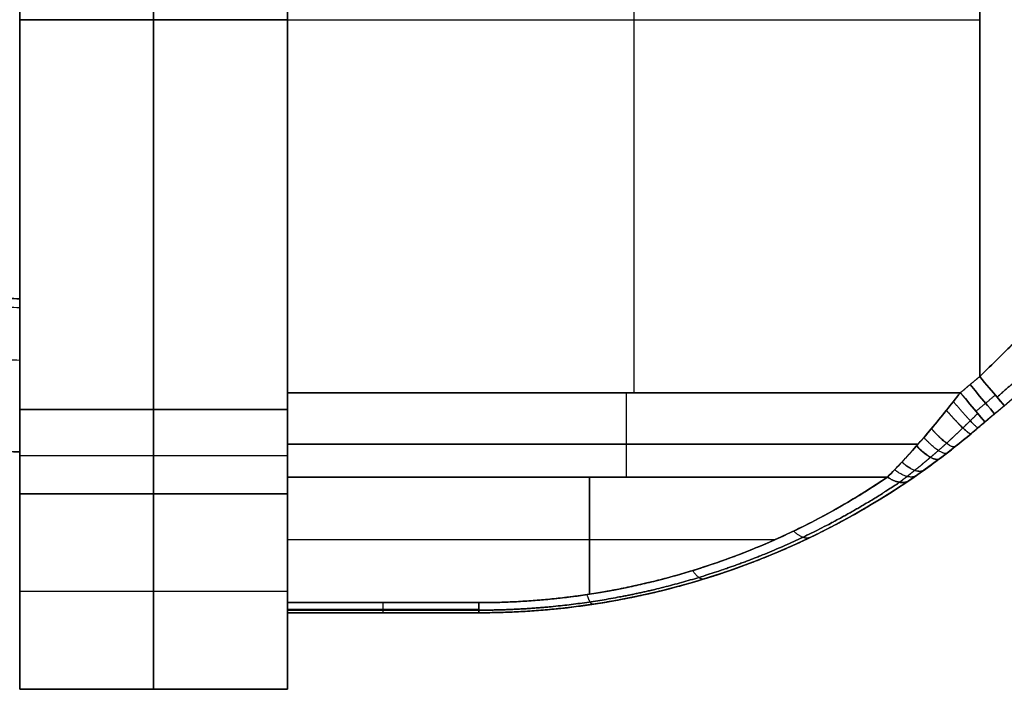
# Model space of a CAD drawing. Header units: millimetres. Extents: x -1645 to 131, y -134 to 129.
# Tile 3 of 256: x -1626 to -1601, y -20 to -3. Entities that reach past the tile are written whole.
import ezdxf

# ---------------------------------------------------------------- set-up
doc = ezdxf.new("R2010")
doc.units = ezdxf.units.MM
doc.layers.add('IGES level 30', color=7, linetype='Continuous', true_color=0xcbd2ee)

msp = doc.modelspace()

# ---------------------------------------------------------------- linework, layer by layer
at = {"layer": 'IGES level 30', "extrusion": (-0.766044, -0.642788, -1.11506e-15)}
msp.add_arc((-1020.205, 8.35, 1234.405), 1, 270, 0, dxfattribs=at)
at = {"layer": 'IGES level 30', "extrusion": (-0.766044, -0.642788, 0)}
for centre, start, end in [((-1020.205, 17.35, 1234.405), 0, 90), ((-1020.205, 8.35, 1234.734), 270, 360), ((-1020.205, 17.35, 1234.734), 0, 90)]:
    msp.add_arc(centre, 1, start, end, dxfattribs=at)
at = {"layer": 'IGES level 30', "extrusion": (-1, 0, 0)}
for centre, radius, start, end in [((12.361, 15.35, 1619.467), 3, 42.7094, 90), ((12.361, 10.35, 1619.467), 3, 270, 317.2906), ((12.361, 10.35, 1610.625), 3, 270, 317.2906), ((12.799, 9.35, 1619.467), 3, 270, 317.2906), ((12.799, 16.35, 1619.467), 3, 42.7094, 90), ((17.112, 13.152, 1619.467), 1, 0, 42.7094), ((17.112, 12.549, 1619.467), 1, 317.2906, 0), ((17.112, 13.152, 1616.967), 1, 0, 42.7094), ((17.112, 12.549, 1614.467), 1, 317.2906, 0), ((17.112, 13.152, 1614.467), 1, 0, 42.7094)]:
    msp.add_arc(centre, radius, start, end, dxfattribs=at)
at = {"layer": 'IGES level 30', "extrusion": (1, 0, 0)}
for centre, radius, start, end in [((-12.361, 10.35, -1619.467), 3, 222.7094, 270), ((-12.361, 15.35, -1619.467), 3, 90, 137.2906), ((-12.361, 15.35, -1610.625), 3, 90, 137.2906), ((-12.799, 9.35, -1626.467), 3, 222.7094, 270), ((-12.799, 16.35, -1626.467), 3, 90, 137.2906), ((-12.799, 16.35, -1626.467), 3, 90, 137.2906), ((-12.799, 9.35, -1626.467), 3, 222.7094, 270), ((-12.799, 9.35, -1622.967), 3, 222.7094, 270), ((-12.799, 16.35, -1622.967), 3, 90, 137.2906), ((-12.799, 16.35, -1619.467), 3, 90, 137.2906), ((-12.799, 9.35, -1619.467), 3, 222.7094, 270), ((-17.112, 12.549, -1619.467), 1, 180, 222.7094), ((-17.112, 13.152, -1619.467), 1, 137.2906, 180), ((-17.112, 12.549, -1616.967), 1, 180, 222.7094)]:
    msp.add_arc(centre, radius, start, end, dxfattribs=at)
at = {"layer": 'IGES level 30', "extrusion": (0.766044, 0.642788, -1.11506e-15)}
msp.add_arc((1020.205, 8.35, -1235.063), 1, 180, 270, dxfattribs=at)
at = {"layer": 'IGES level 30', "extrusion": (0.766044, 0.642788, 2.2881e-32)}
msp.add_arc((1020.205, 17.35, -1235.063), 1, 90, 180, dxfattribs=at)
at = {"layer": 'IGES level 30', "extrusion": (0, 0, -1)}
msp.add_arc((1614.467, 1.888, -12.85), 20, 230, 270, dxfattribs=at)
at = {"layer": 'IGES level 30'}
for points, degree in [([(-1626.467, 7.574, 6.35), (-1626.467, -12.799, 6.35)], 1), ([(-1626.467, -12.799, 19.35), (-1626.467, 7.574, 19.35)], 1), ([(-1626.467, 7.574, 19.35), (-1626.467, -12.799, 19.35)], 1), ([(-1626.467, -12.799, 6.35), (-1626.467, 7.574, 6.35)], 1), ([(-1622.967, -12.799, 6.35), (-1622.967, 7.574, 6.35)], 1), ([(-1622.967, 7.574, 19.35), (-1622.967, -12.799, 19.35)], 1), ([(-1619.467, -12.799, 6.35), (-1619.467, 7.574, 6.35)], 1), ([(-1619.467, 7.574, 19.35), (-1619.467, -12.799, 19.35)], 1), ([(-1619.467, 7.574, 19.35), (-1619.467, -12.799, 19.35)], 1), ([(-1619.467, -12.799, 6.35), (-1619.467, 7.574, 6.35)], 1), ([(-1619.467, -12.361, 18.35), (-1619.467, 7.137, 18.35)], 1), ([(-1619.467, -12.361, 7.35), (-1619.467, 7.137, 7.35)], 1), ([(-1619.467, -12.361, 18.35), (-1619.467, 7.137, 18.35)], 1), ([(-1619.467, 7.137, 7.35), (-1619.467, -12.361, 7.35)], 1), ([(-1610.425, 7.137, 18.35), (-1610.425, -12.361, 18.35)], 1), ([(-1610.425, 7.137, 7.35), (-1610.425, -12.361, 7.35)], 1), ([(-1601.384, 6.713, 18.35), (-1601.384, -11.937, 18.35)], 1), ([(-1601.384, 6.713, 7.35), (-1601.384, -11.937, 7.35)], 1), ([(-1601.384, -11.937, 18.35), (-1601.384, 6.713, 18.35)], 1), ([(-1601.384, 6.713, 7.35), (-1601.384, -11.937, 7.35)], 1), ([(-1626.467, -9.906, 12.85), (-1626.467, 4.682, 12.85)], 1), ([(-1619.467, -2.612, 6.35), (-1626.467, -2.612, 6.35)], 1), ([(-1626.467, -2.612, 19.35), (-1619.467, -2.612, 19.35)], 1), ([(-1626.467, -2.612, 6.35), (-1626.467, -2.612, 19.35)], 1), ([(-1619.467, -2.612, 18.35), (-1601.384, -2.612, 18.35)], 1), ([(-1619.467, -2.612, 7.35), (-1601.384, -2.612, 7.35)], 1), ([(-1619.467, -2.612, 6.35), (-1619.467, -2.612, 7.35)], 1), ([(-1619.467, -2.612, 18.35), (-1619.467, -2.612, 19.35)], 1), ([(-1597.015, -9.576, 12.85), (-1601.611, -13.433, 12.85)], 1), ([(-1626.467, -9.906, 12.85), (-1628.939, -9.822, 12.85)], 1), ([(-1628.939, -9.822, 12.85), (-1626.467, -9.906, 12.85)], 1), ([(-1626.466, -10.142, 13.793), (-1628.947, -10.058, 13.793)], 1), ([(-1626.466, -10.142, 11.907), (-1628.947, -10.058, 11.907)], 1), ([(-1626.466, -11.517, 14.812), (-1628.993, -11.431, 14.812)], 1), ([(-1626.466, -11.517, 10.889), (-1628.993, -11.431, 10.889)], 1), ([(-1601.384, -11.937, 18.35), (-1601.889, -12.361, 18.35)], 1), ([(-1601.384, -11.937, 7.35), (-1601.889, -12.361, 7.35)], 1), ([(-1601.889, -12.361, 7.35), (-1601.384, -11.937, 7.35)], 1), ([(-1601.384, -11.937, 18.35), (-1601.889, -12.361, 18.35)], 1), ([(-1601.889, -12.361, 18.35), (-1619.467, -12.361, 18.35)], 1), ([(-1601.889, -12.361, 7.35), (-1619.467, -12.361, 7.35)], 1), ([(-1619.467, -12.361, 7.35), (-1601.889, -12.361, 7.35)], 1), ([(-1601.889, -12.361, 18.35), (-1619.467, -12.361, 18.35)], 1), ([(-1602.254, -12.82, 7.386), (-1602.133, -12.668, 7.362), (-1602.011, -12.514, 7.35), (-1601.889, -12.361, 7.35)], 3), ([(-1601.889, -12.361, 18.35), (-1602.011, -12.514, 18.35), (-1602.133, -12.668, 18.338), (-1602.254, -12.82, 18.315)], 3), ([(-1600.976, -12.423, 7.577), (-1601.481, -12.847, 7.577)], 1), ([(-1600.976, -12.423, 18.123), (-1601.481, -12.847, 18.123)], 1), ([(-1626.467, -12.799, 6.35), (-1619.467, -12.799, 6.35)], 1), ([(-1626.467, -12.799, 6.35), (-1619.467, -12.799, 6.35)], 1), ([(-1619.467, -12.799, 19.35), (-1626.467, -12.799, 19.35)], 1), ([(-1619.467, -12.799, 19.35), (-1626.467, -12.799, 19.35)], 1), ([(-1602.254, -12.82, 7.386), (-1602.778, -13.481, 7.488), (-1603.321, -14.085, 7.795), (-1603.792, -14.565, 8.315)], 3), ([(-1603.792, -14.565, 17.385), (-1603.319, -14.083, 17.908), (-1602.78, -13.483, 18.212), (-1602.254, -12.82, 18.315)], 3), ([(-1600.741, -12.703, 8.35), (-1601.246, -13.127, 8.35)], 1), ([(-1601.246, -13.127, 17.35), (-1600.741, -12.703, 17.35)], 1), ([(-1600.741, -12.703, 8.35), (-1601.246, -13.127, 8.35)], 1), ([(-1601.246, -13.127, 17.35), (-1600.741, -12.703, 17.35)], 1), ([(-1601.246, -13.127, 8.35), (-1601.368, -13.229, 8.35), (-1601.49, -13.332, 8.358), (-1601.611, -13.433, 8.374)], 3), ([(-1601.611, -13.433, 17.327), (-1601.49, -13.332, 17.342), (-1601.368, -13.229, 17.35), (-1601.246, -13.127, 17.35)], 3), ([(-1603.231, -14.658, 8.994), (-1602.716, -14.308, 8.634), (-1602.158, -13.892, 8.441), (-1601.611, -13.433, 8.374)], 3), ([(-1601.611, -13.433, 17.327), (-1602.158, -13.892, 17.259), (-1602.716, -14.308, 17.067), (-1603.231, -14.658, 16.707)], 3), ([(-1601.611, -13.433, 8.374), (-1601.611, -13.433, 17.327)], 1), ([(-1601.611, -13.433, 8.374), (-1601.611, -13.433, 17.327)], 1), ([(-1629.075, -13.819, 12.85), (-1626.467, -13.908, 12.85)], 1), ([(-1626.467, -13.908, 12.85), (-1629.075, -13.819, 12.85)], 1), ([(-1602.993, -13.704, 7.668), (-1619.467, -13.704, 7.668)], 1), ([(-1619.467, -13.704, 18.033), (-1602.993, -13.704, 18.033)], 1), ([(-1626.467, -20.112, 12.85), (-1626.467, -13.908, 12.85)], 1), ([(-1626.467, -14.002, 6.602), (-1619.467, -14.002, 6.602)], 1), ([(-1626.467, -14.002, 19.098), (-1619.467, -14.002, 19.098)], 1), ([(-1619.467, -17.847, 13.83), (-1619.467, -14.565, 17.385)], 1), ([(-1619.467, -14.565, 8.315), (-1619.467, -17.847, 11.871)], 1), ([(-1619.467, -14.565, 17.385), (-1619.467, -17.847, 13.83)], 1), ([(-1603.792, -14.565, 17.385), (-1619.467, -14.565, 17.385)], 1), ([(-1619.467, -14.565, 8.315), (-1603.792, -14.565, 8.315)], 1), ([(-1619.467, -17.847, 11.871), (-1619.467, -14.565, 8.315)], 1), ([(-1603.792, -14.565, 8.315), (-1619.467, -14.565, 8.315)], 1), ([(-1619.467, -14.565, 17.385), (-1603.792, -14.565, 17.385)], 1), ([(-1611.582, -17.627, 14.068), (-1611.582, -14.565, 17.385)], 1), ([(-1611.582, -14.565, 8.315), (-1611.582, -17.627, 11.632)], 1), ([(-1619.467, -15.003, 7.315), (-1626.467, -15.003, 7.315)], 1), ([(-1619.467, -15.003, 7.315), (-1626.467, -15.003, 7.315)], 1), ([(-1626.467, -15.003, 7.315), (-1626.467, -20.112, 12.85)], 1), ([(-1626.467, -20.112, 12.85), (-1626.467, -15.003, 18.385)], 1), ([(-1626.467, -15.003, 18.385), (-1619.467, -15.003, 18.385)], 1), ([(-1626.467, -15.003, 18.385), (-1619.467, -15.003, 18.385)], 1), ([(-1626.467, -15.003, 18.385), (-1626.467, -20.112, 12.85)], 1), ([(-1626.467, -20.112, 12.85), (-1626.467, -15.003, 7.315)], 1), ([(-1622.967, -20.112, 12.85), (-1622.967, -15.003, 7.315)], 1), ([(-1622.967, -15.003, 18.385), (-1622.967, -20.112, 12.85)], 1), ([(-1619.467, -20.112, 12.85), (-1619.467, -15.003, 7.315)], 1), ([(-1619.467, -15.003, 18.385), (-1619.467, -20.112, 12.85)], 1), ([(-1619.467, -15.003, 18.385), (-1619.467, -20.112, 12.85)], 1), ([(-1619.467, -20.112, 12.85), (-1619.467, -15.003, 7.315)], 1), ([(-1606.742, -16.206, 15.607), (-1619.467, -16.206, 15.607)], 1), ([(-1606.742, -16.206, 10.093), (-1619.467, -16.206, 10.093)], 1), ([(-1607.626, -16.906, 14.393), (-1607.626, -16.906, 11.308)], 1), ([(-1619.467, -17.557, 10.083), (-1626.467, -17.557, 10.083)], 1), ([(-1619.467, -17.557, 15.618), (-1626.467, -17.557, 15.618)], 1), ([(-1619.467, -17.847, 13.83), (-1614.467, -17.847, 13.83)], 1), ([(-1614.467, -17.847, 11.871), (-1619.467, -17.847, 11.871)], 1), ([(-1619.467, -17.847, 11.871), (-1614.467, -17.847, 11.871)], 1), ([(-1614.467, -17.847, 13.83), (-1619.467, -17.847, 13.83)], 1), ([(-1614.467, -18.025, 13.559), (-1619.467, -18.025, 13.559)], 1), ([(-1619.467, -18.043, 12.185), (-1614.467, -18.043, 12.185)], 1), ([(-1614.467, -18.112, 12.549), (-1619.467, -18.112, 12.549)], 1), ([(-1619.467, -18.112, 12.549), (-1619.467, -18.112, 13.152)], 1), ([(-1619.467, -18.112, 13.152), (-1614.467, -18.112, 13.152)], 1), ([(-1614.467, -18.112, 12.85), (-1619.467, -18.112, 12.85)], 1), ([(-1619.467, -18.112, 12.549), (-1619.467, -18.112, 13.152)], 1), ([(-1619.467, -20.112, 12.85), (-1619.467, -18.112, 12.85)], 1), ([(-1614.467, -18.112, 12.549), (-1619.467, -18.112, 12.549)], 1), ([(-1619.467, -18.112, 13.152), (-1614.467, -18.112, 13.152)], 1), ([(-1616.967, -18.112, 12.549), (-1616.967, -18.112, 13.152)], 1), ([(-1614.467, -18.112, 13.152), (-1614.467, -18.112, 12.549)], 1), ([(-1614.467, -18.112, 13.152), (-1614.467, -18.112, 12.549)], 1), ([(-1626.467, -20.112, 12.85), (-1619.467, -20.112, 12.85)], 1), ([(-1619.467, -20.112, 12.85), (-1626.467, -20.112, 12.85)], 1)]:
    msp.add_open_spline(points, degree=degree, dxfattribs=at)
for points, weights, degree in [([(-1598.19, -8.81, 19.271), (-1599.153, -9.753, 18.665), (-1600.246, -10.823, 18.35), (-1601.384, -11.937, 18.35)], [1, 0.973904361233, 0.973904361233, 1], 3), ([(-1601.384, -11.937, 7.35), (-1600.246, -10.823, 7.35), (-1599.153, -9.753, 7.035), (-1598.19, -8.81, 6.429)], [1, 0.973904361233, 0.973904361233, 1], 3), ([(-1626.467, -13.908, 12.85), (-1626.467, -13.908, 16.85), (-1626.467, -9.906, 16.85), (-1626.467, -9.906, 12.85)], [1, 0.333333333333, 0.333333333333, 1], 3), ([(-1626.467, -13.908, 12.85), (-1626.467, -13.908, 16.85), (-1626.467, -9.906, 16.85), (-1626.467, -9.906, 12.85)], [1, 0.333333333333, 0.333333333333, 1], 3), ([(-1626.467, -9.906, 12.85), (-1626.467, -9.906, 8.85), (-1626.467, -13.908, 8.85), (-1626.467, -13.908, 12.85)], [1, 0.333333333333, 0.333333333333, 1], 3), ([(-1626.467, -9.906, 12.85), (-1626.467, -9.906, 8.85), (-1626.467, -13.908, 8.85), (-1626.467, -13.908, 12.85)], [1, 0.333333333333, 0.333333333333, 1], 3), ([(-1600.741, -12.703, 8.35), (-1600.741, -12.703, 7.35), (-1601.384, -11.937, 7.35)], [1, 0.707106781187, 1], 2), ([(-1601.384, -11.937, 18.35), (-1600.741, -12.703, 18.35), (-1600.741, -12.703, 17.35)], [1, 0.707106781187, 1], 2), ([(-1601.889, -12.361, 7.35), (-1602.011, -12.515, 7.35), (-1602.133, -12.668, 7.362), (-1602.254, -12.82, 7.386)], [1, 0.998032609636, 0.998032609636, 1], 3), ([(-1602.254, -12.82, 18.315), (-1602.133, -12.668, 18.338), (-1602.011, -12.515, 18.35), (-1601.889, -12.361, 18.35)], [1, 0.998032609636, 0.998032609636, 1], 3), ([(-1601.429, -13.28, 8.356), (-1601.465, -13.31, 7.414), (-1602.072, -12.591, 7.359)], [1, 0.727601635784, 1], 2), ([(-1601.429, -13.28, 17.344), (-1601.465, -13.31, 18.286), (-1602.072, -12.591, 18.341)], [1, 0.727601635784, 1], 2), ([(-1601.889, -12.361, 7.35), (-1601.246, -13.127, 7.35), (-1601.246, -13.127, 8.35)], [1, 0.707106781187, 1], 2), ([(-1601.246, -13.127, 17.35), (-1601.246, -13.127, 18.35), (-1601.889, -12.361, 18.35)], [1, 0.707106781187, 1], 2), ([(-1602.254, -12.82, 7.386), (-1601.678, -13.49, 7.489), (-1601.611, -13.433, 8.374)], [1, 0.747418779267, 1], 2), ([(-1601.611, -13.433, 8.374), (-1601.678, -13.49, 7.489), (-1602.254, -12.82, 7.386)], [1, 0.747418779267, 1], 2), ([(-1602.254, -12.82, 18.315), (-1601.678, -13.49, 18.211), (-1601.611, -13.433, 17.327)], [1, 0.747418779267, 1], 2), ([(-1601.611, -13.433, 17.327), (-1601.678, -13.49, 18.211), (-1602.254, -12.82, 18.315)], [1, 0.747418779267, 1], 2), ([(-1601.434, -12.902, 7.643), (-1601.564, -13.029, 7.657), (-1601.694, -13.156, 7.68), (-1601.824, -13.282, 7.713)], [0.853553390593, 0.860490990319, 0.867223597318, 0.873709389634], 3), ([(-1601.824, -13.282, 17.988), (-1601.694, -13.156, 18.02), (-1601.564, -13.029, 18.044), (-1601.434, -12.902, 18.057)], [0.873709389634, 0.867223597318, 0.860490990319, 0.853553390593], 3), ([(-1602.024, -13.77, 17.25), (-1602.147, -13.868, 18.012), (-1602.646, -13.301, 18.199)], [1, 0.789093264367, 1], 2), ([(-1602.022, -13.769, 8.451), (-1602.145, -13.866, 7.688), (-1602.645, -13.299, 7.501)], [1, 0.78894666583, 1], 2), ([(-1601.246, -13.127, 8.35), (-1601.368, -13.229, 8.35), (-1601.49, -13.332, 8.358), (-1601.611, -13.433, 8.374)], [1, 0.998032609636, 0.998032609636, 1], 3), ([(-1601.611, -13.433, 17.327), (-1601.49, -13.332, 17.342), (-1601.368, -13.229, 17.35), (-1601.246, -13.127, 17.35)], [1, 0.998032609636, 0.998032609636, 1], 3), ([(-1602.231, -13.933, 17.192), (-1602.375, -14.044, 17.895), (-1602.843, -13.532, 18.112)], [1, 0.808963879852, 1], 2), ([(-1602.436, -14.089, 17.121), (-1602.599, -14.212, 17.767), (-1603.038, -13.755, 18.006)], [1, 0.828046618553, 1], 2), ([(-1602.431, -14.086, 8.578), (-1602.594, -14.208, 7.931), (-1603.033, -13.75, 7.691)], [1, 0.827607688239, 1], 2), ([(-1603.036, -14.524, 8.868), (-1603.239, -14.665, 8.39), (-1603.608, -14.374, 8.126)], [1, 0.880562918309, 1], 2), ([(-1602.839, -14.385, 16.942), (-1603.031, -14.522, 17.475), (-1603.421, -14.177, 17.738)], [1, 0.863872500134, 1], 2), ([(-1602.836, -14.383, 8.757), (-1603.028, -14.52, 8.223), (-1603.418, -14.174, 7.96)], [1, 0.86359892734, 1], 2), ([(-1614.467, -17.847, 13.83), (-1610.631, -17.847, 13.83), (-1606.965, -16.72, 15.051), (-1603.792, -14.565, 17.385)], [1, 0.97056310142, 0.97056310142, 1], 3), ([(-1603.792, -14.565, 8.315), (-1606.965, -16.72, 10.65), (-1610.631, -17.847, 11.871), (-1614.467, -17.847, 11.871)], [1, 0.97056310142, 0.97056310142, 1], 3), ([(-1614.467, -18.112, 12.549), (-1610.429, -18.112, 12.549), (-1606.571, -16.926, 11.328), (-1603.231, -14.658, 8.994)], [1, 0.97056310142, 0.97056310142, 1], 3), ([(-1603.231, -14.658, 16.707), (-1606.571, -16.926, 14.373), (-1610.429, -18.112, 13.152), (-1614.467, -18.112, 13.152)], [1, 0.97056310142, 0.97056310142, 1], 3), ([(-1603.792, -14.565, 8.315), (-1603.443, -14.802, 8.572), (-1603.231, -14.658, 8.994)], [1, 0.896628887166, 1], 2), ([(-1603.231, -14.658, 8.994), (-1603.443, -14.802, 8.572), (-1603.792, -14.565, 8.315)], [1, 0.896628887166, 1], 2), ([(-1603.792, -14.565, 17.385), (-1603.443, -14.802, 17.129), (-1603.231, -14.658, 16.707)], [1, 0.896628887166, 1], 2), ([(-1603.231, -14.658, 16.707), (-1603.443, -14.802, 17.129), (-1603.792, -14.565, 17.385)], [1, 0.896628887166, 1], 2), ([(-1605.814, -16.143, 10.523), (-1605.986, -16.226, 10.115), (-1606.246, -15.977, 9.845)], [1, 0.911722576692, 1], 2), ([(-1605.814, -16.143, 15.178), (-1605.986, -16.226, 15.586), (-1606.246, -15.977, 15.856)], [1, 0.911722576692, 1], 2), ([(-1608.589, -17.229, 11.64), (-1608.71, -17.266, 11.242), (-1608.883, -17.008, 10.962)], [1, 0.922593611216, 1], 2), ([(-1608.589, -17.229, 14.06), (-1608.71, -17.266, 14.459), (-1608.883, -17.008, 14.739)], [1, 0.922593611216, 1], 2), ([(-1611.495, -17.89, 12.32), (-1611.557, -17.899, 11.928), (-1611.643, -17.636, 11.642)], [1, 0.929151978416, 1], 2), ([(-1611.495, -17.89, 13.38), (-1611.557, -17.899, 13.773), (-1611.643, -17.636, 14.058)], [1, 0.929151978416, 1], 2), ([(-1614.467, -18.112, 12.549), (-1614.467, -18.112, 12.158), (-1614.467, -17.847, 11.871)], [1, 0.931344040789, 1], 2), ([(-1614.467, -17.847, 13.83), (-1614.467, -18.112, 13.543), (-1614.467, -18.112, 13.152)], [1, 0.931344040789, 1], 2)]:
    msp.add_rational_spline(points, weights, degree=degree, dxfattribs=at)
for points, knots in [([(-1601.384, -11.937, 7.35), (-1601.103, -11.662, 7.35), (-1600.823, -11.388, 7.331), (-1600.267, -10.843, 7.252), (-1599.992, -10.574, 7.193), (-1599.452, -10.046, 7.038), (-1599.188, -9.787, 6.941), (-1598.675, -9.286, 6.711), (-1598.427, -9.043, 6.579), (-1598.19, -8.81, 6.429)], [1.5707963, 1.5707963, 1.5707963, 1.5707963, 1.7111557, 1.7111557, 1.8515151, 1.8515151, 1.9918745, 1.9918745, 2.132234, 2.132234, 2.132234, 2.132234]), ([(-1598.19, -8.81, 19.271), (-1598.427, -9.043, 19.122), (-1598.675, -9.286, 18.989), (-1599.188, -9.787, 18.76), (-1599.452, -10.046, 18.663), (-1599.992, -10.574, 18.507), (-1600.267, -10.843, 18.449), (-1600.823, -11.388, 18.37), (-1601.103, -11.662, 18.35), (-1601.384, -11.937, 18.35)], [4.1509514, 4.1509514, 4.1509514, 4.1509514, 4.2913108, 4.2913108, 4.4316702, 4.4316702, 4.5720296, 4.5720296, 4.712389, 4.712389, 4.712389, 4.712389]), ([(-1603.792, -14.565, 8.315), (-1603.732, -14.503, 8.248), (-1603.67, -14.44, 8.186), (-1603.545, -14.309, 8.067), (-1603.482, -14.242, 8.012), (-1603.29, -14.037, 7.856), (-1603.162, -13.896, 7.767), (-1602.904, -13.604, 7.615), (-1602.775, -13.454, 7.552), (-1602.515, -13.144, 7.45), (-1602.384, -12.985, 7.411), (-1602.254, -12.82, 7.386)], [-0.002029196, -0.002029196, -0.002029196, -0.002029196, -0.001775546, -0.001775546, -0.001521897, -0.001521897, -0.001014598, -0.001014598, -0.000507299, -0.000507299, 0, 0, 0, 0]), ([(-1602.254, -12.82, 18.315), (-1602.384, -12.984, 18.289), (-1602.515, -13.144, 18.251), (-1602.712, -13.379, 18.173), (-1602.777, -13.456, 18.144), (-1602.908, -13.608, 18.08), (-1602.973, -13.682, 18.045), (-1603.167, -13.901, 17.93), (-1603.295, -14.042, 17.841), (-1603.547, -14.312, 17.635), (-1603.671, -14.441, 17.519), (-1603.792, -14.565, 17.385)], [-0.002030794, -0.002030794, -0.002030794, -0.002030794, -0.001523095, -0.001523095, -0.001269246, -0.001269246, -0.001015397, -0.001015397, -0.000507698, -0.000507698, 0, 0, 0, 0]), ([(-1601.611, -13.433, 8.374), (-1601.748, -13.548, 8.391), (-1601.886, -13.66, 8.417), (-1602.159, -13.878, 8.485), (-1602.296, -13.983, 8.527), (-1602.567, -14.188, 8.628), (-1602.702, -14.287, 8.688), (-1602.903, -14.431, 8.791), (-1602.97, -14.478, 8.828), (-1603.102, -14.57, 8.907), (-1603.167, -14.614, 8.949), (-1603.231, -14.658, 8.994)], [0, 0, 0, 0, 0.000507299, 0.000507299, 0.001014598, 0.001014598, 0.001521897, 0.001521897, 0.001775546, 0.001775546, 0.002029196, 0.002029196, 0.002029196, 0.002029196]), ([(-1603.231, -14.658, 16.707), (-1603.103, -14.571, 16.796), (-1602.972, -14.48, 16.874), (-1602.707, -14.29, 17.011), (-1602.572, -14.192, 17.07), (-1602.368, -14.038, 17.147), (-1602.3, -13.986, 17.17), (-1602.162, -13.879, 17.213), (-1602.093, -13.825, 17.232), (-1601.886, -13.661, 17.284), (-1601.748, -13.548, 17.31), (-1601.611, -13.433, 17.327)], [0, 0, 0, 0, 0.000507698, 0.000507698, 0.001015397, 0.001015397, 0.001269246, 0.001269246, 0.001523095, 0.001523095, 0.002030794, 0.002030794, 0.002030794, 0.002030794]), ([(-1614.467, -17.847, 11.871), (-1613.522, -17.847, 11.871), (-1612.577, -17.776, 11.794), (-1610.709, -17.496, 11.49), (-1609.786, -17.285, 11.262), (-1607.98, -16.73, 10.661), (-1607.098, -16.385, 10.287), (-1605.395, -15.568, 9.402), (-1604.574, -15.096, 8.89), (-1603.792, -14.565, 8.315)], [-3.1415927, -3.1415927, -3.1415927, -3.1415927, -2.9924548, -2.9924548, -2.843317, -2.843317, -2.6941792, -2.6941792, -2.5450414, -2.5450414, -2.5450414, -2.5450414]), ([(-1603.792, -14.565, 17.385), (-1604.574, -15.096, 16.81), (-1605.395, -15.568, 16.299), (-1607.098, -16.385, 15.413), (-1607.98, -16.73, 15.039), (-1609.786, -17.285, 14.438), (-1610.709, -17.496, 14.21), (-1612.577, -17.776, 13.906), (-1613.522, -17.847, 13.83), (-1614.467, -17.847, 13.83)], [-0.5965513, -0.5965513, -0.5965513, -0.5965513, -0.4474135, -0.4474135, -0.2982756, -0.2982756, -0.1491378, -0.1491378, 0, 0, 0, 0]), ([(-1603.231, -14.658, 8.994), (-1604.053, -15.216, 9.569), (-1604.917, -15.713, 10.08), (-1606.71, -16.574, 10.966), (-1607.639, -16.937, 11.339), (-1609.539, -17.521, 11.941), (-1610.512, -17.742, 12.168), (-1612.478, -18.038, 12.472), (-1613.472, -18.112, 12.549), (-1614.467, -18.112, 12.549)], [2.5450414, 2.5450414, 2.5450414, 2.5450414, 2.6941792, 2.6941792, 2.843317, 2.843317, 2.9924548, 2.9924548, 3.1415927, 3.1415927, 3.1415927, 3.1415927]), ([(-1614.467, -18.112, 13.152), (-1613.472, -18.112, 13.152), (-1612.478, -18.038, 13.228), (-1610.512, -17.742, 13.532), (-1609.539, -17.521, 13.76), (-1607.639, -16.937, 14.361), (-1606.71, -16.574, 14.735), (-1604.917, -15.713, 15.62), (-1604.053, -15.216, 16.132), (-1603.231, -14.658, 16.707)], [0, 0, 0, 0, 0.1491378, 0.1491378, 0.2982756, 0.2982756, 0.4474135, 0.4474135, 0.5965513, 0.5965513, 0.5965513, 0.5965513])]:
    msp.add_open_spline(points, degree=3, knots=knots, dxfattribs=at)
for points, weights, knots in [([(-1600.93, -12.479, 7.643), (-1600.626, -12.211, 7.632), (-1600.326, -11.944, 7.6), (-1599.734, -11.419, 7.494), (-1599.442, -11.159, 7.42), (-1598.873, -10.652, 7.232), (-1598.596, -10.405, 7.118), (-1598.061, -9.927, 6.854), (-1597.804, -9.696, 6.703), (-1597.561, -9.478, 6.538)], [0.853553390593, 0.848237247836, 0.842800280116, 0.831764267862, 0.826164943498, 0.814895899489, 0.809226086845, 0.797924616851, 0.792293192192, 0.786744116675], [1.5707963, 1.5707963, 1.5707963, 1.5707963, 1.7111557, 1.7111557, 1.8515151, 1.8515151, 1.9918745, 1.9918745, 2.132234, 2.132234, 2.132234, 2.132234]), ([(-1597.561, -9.478, 19.163), (-1597.804, -9.696, 18.997), (-1598.061, -9.927, 18.846), (-1598.596, -10.405, 18.582), (-1598.873, -10.652, 18.468), (-1599.442, -11.159, 18.281), (-1599.734, -11.419, 18.206), (-1600.326, -11.944, 18.1), (-1600.626, -12.211, 18.068), (-1600.93, -12.479, 18.057)], [0.786744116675, 0.792293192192, 0.797924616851, 0.809226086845, 0.814895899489, 0.826164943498, 0.831764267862, 0.842800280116, 0.848237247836, 0.853553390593], [4.1509514, 4.1509514, 4.1509514, 4.1509514, 4.2913108, 4.2913108, 4.4316702, 4.4316702, 4.5720296, 4.5720296, 4.712389, 4.712389, 4.712389, 4.712389]), ([(-1601.824, -13.282, 7.713), (-1601.966, -13.419, 7.748), (-1602.108, -13.552, 7.793), (-1602.39, -13.807, 7.903), (-1602.53, -13.93, 7.968), (-1602.807, -14.167, 8.116), (-1602.945, -14.28, 8.2), (-1603.149, -14.445, 8.343), (-1603.216, -14.498, 8.393), (-1603.349, -14.602, 8.5), (-1603.415, -14.652, 8.556), (-1603.479, -14.701, 8.615)], [0.873709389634, 0.880886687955, 0.887798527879, 0.901148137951, 0.907586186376, 0.920021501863, 0.926018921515, 0.934689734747, 0.937527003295, 0.943035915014, 0.945714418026, 0.948314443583], [0, 0, 0, 0, 0.000507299, 0.000507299, 0.001014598, 0.001014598, 0.001521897, 0.001521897, 0.001775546, 0.001775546, 0.002029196, 0.002029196, 0.002029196, 0.002029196]), ([(-1603.479, -14.701, 17.085), (-1603.35, -14.603, 17.204), (-1603.218, -14.5, 17.309), (-1602.949, -14.284, 17.498), (-1602.812, -14.171, 17.582), (-1602.605, -13.994, 17.693), (-1602.535, -13.933, 17.728), (-1602.394, -13.81, 17.793), (-1602.323, -13.746, 17.824), (-1602.109, -13.552, 17.907), (-1601.966, -13.419, 17.953), (-1601.824, -13.282, 17.988)], [0.948314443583, 0.943116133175, 0.937652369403, 0.926220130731, 0.920251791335, 0.910909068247, 0.907729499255, 0.901234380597, 0.897913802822, 0.887812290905, 0.880873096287, 0.873709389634], [0, 0, 0, 0, 0.000507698, 0.000507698, 0.001015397, 0.001015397, 0.001269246, 0.001269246, 0.001523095, 0.001523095, 0.002030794, 0.002030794, 0.002030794, 0.002030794]), ([(-1603.479, -14.701, 8.615), (-1604.283, -15.24, 9.191), (-1605.13, -15.722, 9.705), (-1606.884, -16.554, 10.594), (-1607.793, -16.906, 10.97), (-1609.651, -17.471, 11.574), (-1610.602, -17.686, 11.803), (-1612.523, -17.971, 12.108), (-1613.495, -18.043, 12.185), (-1614.467, -18.043, 12.185)], [0.948314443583, 0.951175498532, 0.953694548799, 0.958028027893, 0.959842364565, 0.962751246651, 0.963845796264, 0.965306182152, 0.96567211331, 0.965672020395], [2.5450414, 2.5450414, 2.5450414, 2.5450414, 2.6941792, 2.6941792, 2.843317, 2.843317, 2.9924548, 2.9924548, 3.1415927, 3.1415927, 3.1415927, 3.1415927]), ([(-1614.467, -18.043, 13.516), (-1613.495, -18.043, 13.516), (-1612.523, -17.971, 13.593), (-1610.602, -17.686, 13.898), (-1609.651, -17.471, 14.127), (-1607.793, -16.906, 14.73), (-1606.884, -16.554, 15.106), (-1605.13, -15.722, 15.995), (-1604.283, -15.24, 16.51), (-1603.479, -14.701, 17.085)], [0.965672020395, 0.96567211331, 0.965306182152, 0.963845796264, 0.962751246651, 0.959842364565, 0.958028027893, 0.953694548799, 0.951175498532, 0.948314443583], [0, 0, 0, 0, 0.1491378, 0.1491378, 0.2982756, 0.2982756, 0.4474135, 0.4474135, 0.5965513, 0.5965513, 0.5965513, 0.5965513])]:
    msp.add_rational_spline(points, weights, degree=3, knots=knots, dxfattribs=at)

doc.saveas('drawing.dxf')
